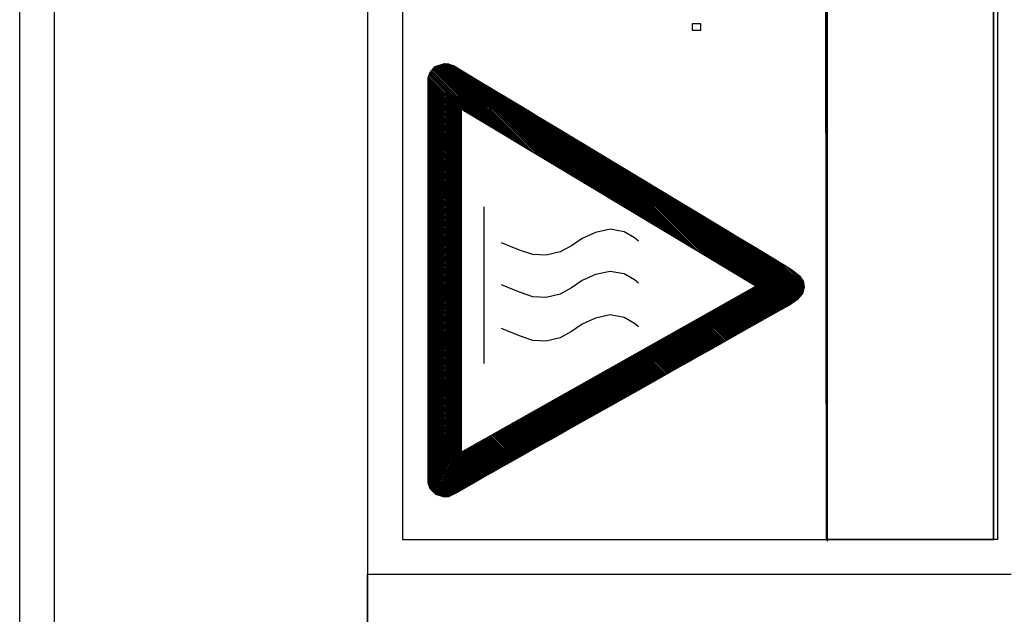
# Model space of a CAD drawing. Extents: x -841 to -216, y -127 to 601.
# Tile 80 of 201: x -440 to -411, y 160 to 177. Entities that reach past the tile are written whole.
import ezdxf

# ---------------------------------------------------------------- set-up
doc = ezdxf.new("R2010")
doc.units = 0
doc.header["$LTSCALE"] = 23.1
doc.layers.add('HEATSINK_AM_0', color=7, linetype='CONTINUOUS')

msp = doc.modelspace()

# ---------------------------------------------------------------- linework, layer by layer
at = {"layer": 'HEATSINK_AM_0', "color": 7}
for p, q in [((-438.758, 111.899), (-438.758, 342.899)), ((-429.758, 342.899), (-429.758, 111.899)), ((-439.758, 112.899), (-439.758, 341.899)), ((-428.754, 206.399), (-428.754, 161.901)), ((-416.564, 161.896), (-416.609, 206.405)), ((-416.564, 206.399), (-416.564, 161.896)), ((-416.544, 206.357), (-416.544, 161.853)), ((-411.754, 161.899), (-411.761, 206.399)), ((-411.761, 161.896), (-411.761, 206.399)), ((-411.649, 206.405), (-411.649, 161.895)), ((-420.182, 176.718), (-420.428, 176.718)), ((-420.428, 176.718), (-420.428, 176.537)), ((-420.182, 176.537), (-420.182, 176.718)), ((-420.428, 176.537), (-420.182, 176.537)), ((-427.962, 175.326), (-427.81, 175.498)), ((-427.812, 175.497), (-425.853, 173.538)), ((-427.81, 175.498), (-427.548, 175.58)), ((-427.779, 175.508), (-425.743, 173.472)), ((-427.745, 175.519), (-425.632, 173.405)), ((-427.712, 175.529), (-425.522, 173.339)), ((-427.678, 175.54), (-425.411, 173.273)), ((-427.644, 175.55), (-425.3, 173.206)), ((-427.611, 175.561), (-425.19, 173.14)), ((-427.577, 175.571), (-425.079, 173.073)), ((-427.548, 175.58), (-427.434, 175.566)), ((-427.541, 175.579), (-424.968, 173.007)), ((-427.49, 175.573), (-424.858, 172.941)), ((-427.44, 175.567), (-424.747, 172.874)), ((-427.434, 175.566), (-427.368, 175.539)), ((-427.368, 175.539), (-424.637, 172.808)), ((-427.368, 175.539), (-427.289, 175.525)), ((-427.314, 175.529), (-424.526, 172.741)), ((-427.289, 175.525), (-426.593, 175.105)), ((-427.229, 175.488), (-424.415, 172.675)), ((-428.011, 175.173), (-427.962, 175.326)), ((-427.991, 175.234), (-426.959, 174.202)), ((-427.981, 175.268), (-426.849, 174.136)), ((-427.97, 175.301), (-426.738, 174.07)), ((-427.956, 175.332), (-426.628, 174.003)), ((-427.936, 175.356), (-426.517, 173.937)), ((-427.915, 175.379), (-426.406, 173.87)), ((-427.894, 175.403), (-426.296, 173.804)), ((-427.874, 175.426), (-426.185, 173.737)), ((-427.853, 175.45), (-426.075, 173.671)), ((-427.832, 175.473), (-425.964, 173.605)), ((-427.118, 175.421), (-424.305, 172.608)), ((-427.006, 175.354), (-424.194, 172.542)), ((-426.895, 175.287), (-424.084, 172.476)), ((-426.784, 175.22), (-423.973, 172.409)), ((-428.011, 163.522), (-428.011, 175.173)), ((-428.011, 175.165), (-427.068, 174.222)), ((-428.011, 175.121), (-427.068, 174.178)), ((-428.011, 175.077), (-427.068, 174.134)), ((-428.011, 175.033), (-427.068, 174.09)), ((-428.011, 174.989), (-427.068, 174.045)), ((-428.011, 174.944), (-427.068, 174.001)), ((-428.002, 175.201), (-427.068, 174.266)), ((-426.672, 175.153), (-423.862, 172.343)), ((-426.593, 175.105), (-425.151, 174.236)), ((-426.561, 175.086), (-423.752, 172.276)), ((-426.45, 175.019), (-423.641, 172.21)), ((-426.338, 174.951), (-423.531, 172.144)), ((-428.011, 174.9), (-427.068, 173.957)), ((-428.011, 174.856), (-427.068, 173.913)), ((-428.011, 174.812), (-427.068, 173.869)), ((-428.011, 174.768), (-427.068, 173.824)), ((-428.011, 174.723), (-427.068, 173.78)), ((-428.011, 174.679), (-427.068, 173.736)), ((-426.227, 174.884), (-423.42, 172.077)), ((-426.116, 174.817), (-423.309, 172.011)), ((-426.004, 174.75), (-423.199, 171.944)), ((-425.893, 174.683), (-423.088, 171.878)), ((-428.011, 174.635), (-427.068, 173.692)), ((-428.011, 174.591), (-427.068, 173.648)), ((-428.011, 174.547), (-427.068, 173.603)), ((-428.011, 174.502), (-427.068, 173.559)), ((-428.011, 174.458), (-427.068, 173.515)), ((-428.011, 174.414), (-427.068, 173.471)), ((-428.011, 174.37), (-427.068, 173.427)), ((-425.782, 174.616), (-422.978, 171.811)), ((-425.67, 174.549), (-422.867, 171.745)), ((-425.559, 174.482), (-422.756, 171.679)), ((-425.448, 174.414), (-422.646, 171.612)), ((-428.011, 174.326), (-427.068, 173.382)), ((-428.011, 174.281), (-427.068, 173.338)), ((-428.011, 174.237), (-427.068, 173.294)), ((-428.011, 174.193), (-427.068, 173.25)), ((-428.011, 174.149), (-427.068, 173.206)), ((-428.011, 174.105), (-427.068, 173.161)), ((-418.597, 169.181), (-427.068, 174.267)), ((-427.068, 174.267), (-427.068, 164.41)), ((-425.337, 174.347), (-422.535, 171.546)), ((-425.225, 174.28), (-422.424, 171.479)), ((-425.151, 174.236), (-424.861, 174.06)), ((-425.114, 174.213), (-422.314, 171.413)), ((-425.003, 174.146), (-422.203, 171.347)), ((-424.891, 174.079), (-422.093, 171.28)), ((-428.011, 174.06), (-427.068, 173.117)), ((-428.011, 174.016), (-427.068, 173.073)), ((-428.011, 173.972), (-427.068, 173.029)), ((-428.011, 173.928), (-427.068, 172.985)), ((-428.011, 173.884), (-427.068, 172.94)), ((-428.011, 173.839), (-427.068, 172.896)), ((-428.011, 173.795), (-427.068, 172.852)), ((-424.861, 174.06), (-424.251, 173.693)), ((-424.78, 174.012), (-421.982, 171.214)), ((-424.669, 173.945), (-421.871, 171.147)), ((-424.557, 173.877), (-421.761, 171.081)), ((-424.446, 173.81), (-421.65, 171.015)), ((-428.011, 173.751), (-427.068, 172.808)), ((-428.011, 173.707), (-427.068, 172.764)), ((-428.011, 173.663), (-427.068, 172.719)), ((-428.011, 173.619), (-427.068, 172.675)), ((-428.011, 173.574), (-427.068, 172.631)), ((-428.011, 173.53), (-427.068, 172.587)), ((-424.335, 173.743), (-421.54, 170.948)), ((-424.251, 173.693), (-420.725, 171.567)), ((-424.223, 173.676), (-421.429, 170.882)), ((-424.112, 173.609), (-421.318, 170.815)), ((-424.001, 173.542), (-421.208, 170.749)), ((-428.011, 173.486), (-427.068, 172.543)), ((-428.011, 173.442), (-427.068, 172.499)), ((-428.011, 173.398), (-427.068, 172.454)), ((-428.011, 173.353), (-427.068, 172.41)), ((-428.011, 173.309), (-427.068, 172.366)), ((-428.011, 173.265), (-427.068, 172.322)), ((-423.889, 173.475), (-421.097, 170.682)), ((-423.778, 173.408), (-420.987, 170.616)), ((-423.667, 173.34), (-420.876, 170.55)), ((-423.556, 173.273), (-420.765, 170.483)), ((-428.011, 173.221), (-427.068, 172.278)), ((-428.011, 173.177), (-427.068, 172.233)), ((-428.011, 173.132), (-427.068, 172.189)), ((-428.011, 173.088), (-427.068, 172.145)), ((-428.011, 173.044), (-427.068, 172.101)), ((-428.011, 173), (-427.068, 172.057)), ((-428.011, 172.956), (-427.068, 172.012)), ((-423.444, 173.206), (-420.655, 170.417)), ((-423.333, 173.139), (-420.544, 170.35)), ((-423.222, 173.072), (-420.434, 170.284)), ((-423.11, 173.005), (-420.323, 170.218)), ((-428.011, 172.911), (-427.068, 171.968)), ((-428.011, 172.867), (-427.068, 171.924)), ((-428.011, 172.823), (-427.068, 171.88)), ((-428.011, 172.779), (-427.068, 171.836)), ((-428.011, 172.735), (-427.068, 171.791)), ((-428.011, 172.69), (-427.068, 171.747)), ((-422.999, 172.938), (-420.212, 170.151)), ((-422.888, 172.871), (-420.102, 170.085)), ((-422.776, 172.804), (-419.991, 170.018)), ((-422.665, 172.736), (-419.88, 169.952)), ((-422.554, 172.669), (-419.77, 169.885)), ((-428.011, 172.646), (-427.068, 171.703)), ((-428.011, 172.602), (-427.068, 171.659)), ((-428.011, 172.558), (-427.068, 171.615)), ((-428.011, 172.514), (-427.068, 171.57)), ((-428.011, 172.469), (-427.068, 171.526)), ((-428.011, 172.425), (-427.068, 171.482)), ((-428.011, 172.381), (-427.068, 171.438)), ((-422.442, 172.602), (-419.659, 169.819)), ((-422.331, 172.535), (-419.549, 169.753)), ((-422.22, 172.468), (-419.438, 169.686)), ((-422.109, 172.401), (-419.327, 169.62)), ((-428.011, 172.337), (-427.068, 171.394)), ((-428.011, 172.293), (-427.068, 171.349)), ((-428.011, 172.248), (-427.068, 171.305)), ((-428.011, 172.204), (-427.068, 171.261)), ((-428.011, 172.16), (-427.068, 171.217)), ((-428.011, 172.116), (-427.068, 171.173)), ((-421.997, 172.334), (-419.217, 169.553)), ((-421.886, 172.267), (-419.106, 169.487)), ((-421.775, 172.2), (-418.996, 169.421)), ((-421.663, 172.132), (-418.885, 169.354)), ((-428.011, 172.072), (-427.068, 171.129)), ((-428.011, 172.028), (-427.068, 171.084)), ((-428.011, 171.983), (-427.068, 171.04)), ((-428.011, 171.939), (-427.068, 170.996)), ((-428.011, 171.895), (-427.068, 170.952)), ((-428.011, 171.851), (-427.068, 170.908)), ((-421.552, 172.065), (-418.774, 169.288)), ((-421.441, 171.998), (-418.664, 169.221)), ((-421.329, 171.931), (-417.891, 168.493)), ((-421.218, 171.864), (-417.863, 168.509)), ((-428.011, 171.807), (-427.068, 170.863)), ((-428.011, 171.762), (-427.068, 170.819)), ((-428.011, 171.718), (-427.068, 170.775)), ((-428.011, 171.674), (-427.068, 170.731)), ((-428.011, 171.63), (-427.068, 170.687)), ((-428.011, 171.586), (-427.068, 170.642)), ((-428.011, 171.541), (-427.068, 170.598)), ((-421.107, 171.797), (-417.834, 168.525)), ((-420.996, 171.73), (-417.806, 168.54)), ((-420.884, 171.663), (-417.778, 168.556)), ((-420.773, 171.596), (-417.75, 168.572)), ((-420.725, 171.567), (-419.403, 170.77)), ((-420.662, 171.529), (-417.721, 168.588)), ((-428.011, 171.497), (-427.068, 170.554)), ((-428.011, 171.453), (-427.068, 170.51)), ((-428.011, 171.409), (-427.068, 170.466)), ((-428.011, 171.365), (-427.068, 170.421)), ((-428.011, 171.32), (-427.068, 170.377)), ((-428.011, 171.276), (-427.068, 170.333)), ((-426.416, 171.461), (-426.416, 166.954)), ((-420.55, 171.461), (-417.693, 168.604)), ((-420.439, 171.394), (-417.665, 168.62)), ((-420.328, 171.327), (-417.636, 168.636)), ((-420.217, 171.26), (-417.61, 168.653)), ((-428.011, 171.232), (-427.068, 170.289)), ((-428.011, 171.188), (-427.068, 170.245)), ((-428.011, 171.144), (-427.068, 170.2)), ((-428.011, 171.099), (-427.068, 170.156)), ((-428.011, 171.055), (-427.068, 170.112)), ((-428.011, 171.011), (-427.068, 170.068)), ((-428.011, 170.967), (-427.068, 170.024)), ((-420.105, 171.193), (-417.583, 168.671)), ((-419.994, 171.126), (-417.557, 168.689)), ((-419.883, 171.059), (-417.531, 168.707)), ((-419.771, 170.992), (-417.504, 168.725)), ((-428.011, 170.923), (-427.068, 169.979)), ((-428.011, 170.878), (-427.068, 169.935)), ((-428.011, 170.834), (-427.068, 169.891)), ((-428.011, 170.79), (-427.068, 169.847)), ((-428.011, 170.746), (-427.068, 169.803)), ((-428.011, 170.702), (-427.068, 169.758)), ((-423.204, 170.722), (-423.587, 170.552)), ((-422.783, 170.815), (-423.204, 170.722)), ((-422.382, 170.746), (-422.783, 170.815)), ((-422.086, 170.571), (-422.382, 170.746)), ((-419.66, 170.925), (-417.478, 168.743)), ((-419.549, 170.858), (-417.452, 168.76)), ((-419.438, 170.791), (-417.425, 168.778)), ((-419.403, 170.77), (-419.186, 170.639)), ((-419.326, 170.724), (-417.399, 168.797)), ((-428.011, 170.657), (-427.068, 169.714)), ((-428.011, 170.613), (-427.068, 169.67)), ((-428.011, 170.569), (-427.068, 169.626)), ((-428.011, 170.525), (-427.068, 169.582)), ((-428.011, 170.481), (-427.068, 169.538)), ((-428.011, 170.437), (-427.068, 169.493)), ((-428.011, 170.392), (-427.068, 169.449)), ((-425.746, 170.359), (-425.903, 170.429)), ((-423.587, 170.552), (-423.894, 170.343)), ((-421.971, 170.472), (-422.086, 170.571)), ((-419.215, 170.657), (-417.379, 168.82)), ((-419.186, 170.639), (-418.658, 170.321)), ((-419.104, 170.59), (-417.358, 168.844)), ((-418.993, 170.523), (-417.338, 168.868)), ((-418.882, 170.456), (-417.318, 168.892)), ((-428.011, 170.348), (-427.068, 169.405)), ((-428.011, 170.304), (-427.068, 169.361)), ((-428.011, 170.26), (-427.068, 169.317)), ((-428.011, 170.216), (-427.068, 169.272)), ((-428.011, 170.171), (-427.068, 169.228)), ((-428.011, 170.127), (-427.068, 169.184)), ((-425.39, 170.213), (-425.746, 170.359)), ((-425.005, 170.086), (-425.39, 170.213)), ((-424.22, 170.162), (-424.622, 170.067)), ((-423.894, 170.343), (-424.22, 170.162)), ((-418.77, 170.389), (-417.297, 168.915)), ((-418.659, 170.322), (-417.277, 168.939)), ((-418.658, 170.321), (-417.847, 169.833)), ((-418.548, 170.255), (-417.258, 168.964)), ((-418.437, 170.188), (-417.249, 169)), ((-418.326, 170.121), (-417.241, 169.035)), ((-428.011, 170.083), (-427.068, 169.14)), ((-428.011, 170.039), (-427.068, 169.096)), ((-428.011, 169.995), (-427.068, 169.051)), ((-428.011, 169.95), (-427.068, 169.007)), ((-428.011, 169.906), (-427.068, 168.963)), ((-428.011, 169.862), (-427.068, 168.919)), ((-424.622, 170.067), (-425.005, 170.086)), ((-418.215, 170.054), (-417.232, 169.071)), ((-418.105, 169.988), (-417.223, 169.107)), ((-417.994, 169.921), (-417.215, 169.142)), ((-417.883, 169.855), (-417.214, 169.186)), ((-417.847, 169.833), (-417.534, 169.633)), ((-428.011, 169.818), (-427.068, 168.875)), ((-428.011, 169.774), (-427.068, 168.83)), ((-428.011, 169.729), (-427.068, 168.786)), ((-428.011, 169.685), (-427.068, 168.742)), ((-428.011, 169.641), (-427.068, 168.698)), ((-428.011, 169.597), (-427.068, 168.654)), ((-428.011, 169.553), (-427.068, 168.609)), ((-422.783, 169.605), (-423.204, 169.512)), ((-422.382, 169.535), (-422.783, 169.605)), ((-417.765, 169.781), (-417.223, 169.239)), ((-417.642, 169.702), (-417.232, 169.292)), ((-417.534, 169.633), (-417.338, 169.475)), ((-417.507, 169.611), (-417.269, 169.373)), ((-428.011, 169.508), (-427.068, 168.565)), ((-428.011, 169.464), (-427.068, 168.521)), ((-428.011, 169.42), (-427.068, 168.477)), ((-428.011, 169.376), (-427.068, 168.433)), ((-428.011, 169.332), (-427.068, 168.388)), ((-428.011, 169.287), (-427.068, 168.344)), ((-423.587, 169.341), (-423.894, 169.133)), ((-423.204, 169.512), (-423.587, 169.341)), ((-422.086, 169.36), (-422.382, 169.535)), ((-421.971, 169.262), (-422.086, 169.36)), ((-417.338, 169.475), (-417.238, 169.328)), ((-417.238, 169.328), (-417.21, 169.163)), ((-428.011, 169.243), (-427.068, 168.3)), ((-428.011, 169.199), (-427.068, 168.256)), ((-428.011, 169.155), (-427.068, 168.212)), ((-428.011, 169.111), (-427.068, 168.167)), ((-428.011, 169.067), (-427.068, 168.123)), ((-428.011, 169.022), (-427.068, 168.079)), ((-428.011, 168.978), (-427.068, 168.035)), ((-427.068, 164.41), (-418.597, 169.181)), ((-425.746, 169.149), (-425.903, 169.219)), ((-425.39, 169.003), (-425.746, 169.149)), ((-425.005, 168.876), (-425.39, 169.003)), ((-423.894, 169.133), (-424.22, 168.952)), ((-418.953, 168.981), (-418.257, 168.284)), ((-418.925, 168.997), (-418.229, 168.3)), ((-418.897, 169.012), (-418.201, 168.317)), ((-418.869, 169.028), (-418.173, 168.333)), ((-418.84, 169.044), (-418.145, 168.349)), ((-418.812, 169.06), (-418.117, 168.365)), ((-418.784, 169.076), (-418.088, 168.381)), ((-418.756, 169.092), (-418.06, 168.397)), ((-418.727, 169.108), (-418.032, 168.413)), ((-418.699, 169.124), (-418.004, 168.429)), ((-418.671, 169.14), (-417.976, 168.445)), ((-418.642, 169.156), (-417.948, 168.461)), ((-418.614, 169.172), (-417.919, 168.477)), ((-417.21, 169.163), (-417.259, 168.96)), ((-428.011, 168.934), (-427.068, 167.991)), ((-428.011, 168.89), (-427.068, 167.947)), ((-428.011, 168.846), (-427.068, 167.902)), ((-428.011, 168.801), (-427.068, 167.858)), ((-428.011, 168.757), (-427.068, 167.814)), ((-428.011, 168.713), (-427.068, 167.77)), ((-424.622, 168.857), (-425.005, 168.876)), ((-424.22, 168.952), (-424.622, 168.857)), ((-419.434, 168.71), (-418.738, 168.013)), ((-419.406, 168.726), (-418.709, 168.029)), ((-419.377, 168.742), (-418.681, 168.045)), ((-419.349, 168.758), (-418.653, 168.061)), ((-419.321, 168.774), (-418.624, 168.077)), ((-419.293, 168.79), (-418.596, 168.093)), ((-419.264, 168.805), (-418.568, 168.109)), ((-419.236, 168.821), (-418.54, 168.125)), ((-419.208, 168.837), (-418.511, 168.141)), ((-419.18, 168.853), (-418.483, 168.157)), ((-419.151, 168.869), (-418.455, 168.173)), ((-419.123, 168.885), (-418.426, 168.188)), ((-419.095, 168.901), (-418.398, 168.204)), ((-419.066, 168.917), (-418.37, 168.22)), ((-419.038, 168.933), (-418.342, 168.236)), ((-419.01, 168.949), (-418.313, 168.252)), ((-418.982, 168.965), (-418.285, 168.268)), ((-417.401, 168.795), (-417.632, 168.638)), ((-417.259, 168.96), (-417.401, 168.795)), ((-428.011, 168.669), (-427.068, 167.726)), ((-428.011, 168.625), (-427.068, 167.681)), ((-428.011, 168.58), (-427.068, 167.637)), ((-428.011, 168.536), (-427.068, 167.593)), ((-428.011, 168.492), (-427.068, 167.549)), ((-428.011, 168.448), (-427.068, 167.505)), ((-419.943, 168.423), (-419.246, 167.727)), ((-419.915, 168.439), (-419.218, 167.743)), ((-419.886, 168.455), (-419.19, 167.759)), ((-419.858, 168.471), (-419.162, 167.775)), ((-419.83, 168.487), (-419.133, 167.791)), ((-419.801, 168.503), (-419.105, 167.806)), ((-419.773, 168.519), (-419.077, 167.822)), ((-419.745, 168.535), (-419.049, 167.838)), ((-419.717, 168.551), (-419.02, 167.854)), ((-419.688, 168.567), (-418.992, 167.87)), ((-419.66, 168.582), (-418.964, 167.886)), ((-419.632, 168.598), (-418.935, 167.902)), ((-419.604, 168.614), (-418.907, 167.918)), ((-419.575, 168.63), (-418.879, 167.934)), ((-419.547, 168.646), (-418.851, 167.95)), ((-419.519, 168.662), (-418.822, 167.966)), ((-419.491, 168.678), (-418.794, 167.982)), ((-419.462, 168.694), (-418.766, 167.997)), ((-417.946, 168.462), (-418.338, 168.238)), ((-417.632, 168.638), (-417.946, 168.462)), ((-428.011, 168.404), (-427.068, 167.46)), ((-428.011, 168.359), (-427.068, 167.416)), ((-428.011, 168.315), (-427.068, 167.372)), ((-428.011, 168.271), (-427.068, 167.328)), ((-428.011, 168.227), (-427.068, 167.284)), ((-428.011, 168.183), (-427.068, 167.239)), ((-428.011, 168.138), (-427.068, 167.195)), ((-423.204, 168.258), (-423.587, 168.088)), ((-422.783, 168.352), (-423.204, 168.258)), ((-422.382, 168.282), (-422.783, 168.352)), ((-422.086, 168.107), (-422.382, 168.282)), ((-420.452, 168.137), (-419.755, 167.44)), ((-420.423, 168.153), (-419.727, 167.456)), ((-420.395, 168.168), (-419.699, 167.472)), ((-420.367, 168.184), (-419.67, 167.488)), ((-420.339, 168.2), (-419.642, 167.504)), ((-420.31, 168.216), (-419.614, 167.52)), ((-420.282, 168.232), (-419.586, 167.536)), ((-420.254, 168.248), (-419.557, 167.552)), ((-420.226, 168.264), (-419.529, 167.568)), ((-420.197, 168.28), (-419.501, 167.584)), ((-420.169, 168.296), (-419.473, 167.599)), ((-420.141, 168.312), (-419.444, 167.615)), ((-420.112, 168.328), (-419.416, 167.631)), ((-420.084, 168.344), (-419.388, 167.647)), ((-420.056, 168.36), (-419.359, 167.663)), ((-420.028, 168.375), (-419.331, 167.679)), ((-419.999, 168.391), (-419.303, 167.695)), ((-419.971, 168.407), (-419.275, 167.711)), ((-418.338, 168.238), (-418.951, 167.893)), ((-428.011, 168.094), (-427.068, 167.151)), ((-428.011, 168.05), (-427.068, 167.107)), ((-428.011, 168.006), (-427.068, 167.063)), ((-428.011, 167.962), (-427.068, 167.018)), ((-428.011, 167.917), (-427.068, 166.974)), ((-428.011, 167.873), (-427.068, 166.93)), ((-425.746, 167.896), (-425.903, 167.966)), ((-425.39, 167.75), (-425.746, 167.896)), ((-423.894, 167.88), (-424.22, 167.699)), ((-423.587, 168.088), (-423.894, 167.88)), ((-421.971, 168.009), (-422.086, 168.107)), ((-420.961, 167.85), (-420.264, 167.154)), ((-420.932, 167.866), (-420.236, 167.169)), ((-420.904, 167.882), (-420.208, 167.185)), ((-420.876, 167.898), (-420.179, 167.201)), ((-420.847, 167.914), (-420.151, 167.217)), ((-420.819, 167.93), (-420.123, 167.233)), ((-420.791, 167.945), (-420.095, 167.249)), ((-420.763, 167.961), (-420.066, 167.265)), ((-420.734, 167.977), (-420.038, 167.281)), ((-420.706, 167.993), (-420.01, 167.297)), ((-420.678, 168.009), (-419.981, 167.313)), ((-420.65, 168.025), (-419.953, 167.329)), ((-420.621, 168.041), (-419.925, 167.345)), ((-420.593, 168.057), (-419.897, 167.361)), ((-420.565, 168.073), (-419.868, 167.377)), ((-420.536, 168.089), (-419.84, 167.392)), ((-420.508, 168.105), (-419.812, 167.408)), ((-420.48, 168.121), (-419.784, 167.424)), ((-418.951, 167.893), (-419.894, 167.362)), ((-428.011, 167.829), (-427.068, 166.886)), ((-428.011, 167.785), (-427.068, 166.842)), ((-428.011, 167.741), (-427.068, 166.797)), ((-428.011, 167.696), (-427.068, 166.753)), ((-428.011, 167.652), (-427.068, 166.709)), ((-428.011, 167.608), (-427.068, 166.665)), ((-428.011, 167.564), (-427.068, 166.621)), ((-425.005, 167.622), (-425.39, 167.75)), ((-424.622, 167.603), (-425.005, 167.622)), ((-424.22, 167.699), (-424.622, 167.603)), ((-421.469, 167.563), (-420.773, 166.867)), ((-421.441, 167.579), (-420.745, 166.883)), ((-421.413, 167.595), (-420.716, 166.899)), ((-421.385, 167.611), (-420.688, 166.915)), ((-421.356, 167.627), (-420.66, 166.931)), ((-421.328, 167.643), (-420.632, 166.947)), ((-421.3, 167.659), (-420.603, 166.962)), ((-421.272, 167.675), (-420.575, 166.978)), ((-421.243, 167.691), (-420.547, 166.994)), ((-421.215, 167.707), (-420.519, 167.01)), ((-421.187, 167.723), (-420.49, 167.026)), ((-421.158, 167.738), (-420.462, 167.042)), ((-421.13, 167.754), (-420.434, 167.058)), ((-421.102, 167.77), (-420.405, 167.074)), ((-421.074, 167.786), (-420.377, 167.09)), ((-421.045, 167.802), (-420.349, 167.106)), ((-421.017, 167.818), (-420.321, 167.122)), ((-420.989, 167.834), (-420.292, 167.138)), ((-428.011, 167.52), (-427.068, 166.577)), ((-428.011, 167.476), (-427.068, 166.532)), ((-428.011, 167.431), (-427.068, 166.488)), ((-428.011, 167.387), (-427.068, 166.444)), ((-428.011, 167.343), (-427.068, 166.4)), ((-428.011, 167.299), (-427.068, 166.356)), ((-421.95, 167.293), (-421.254, 166.596)), ((-421.922, 167.309), (-421.225, 166.612)), ((-421.893, 167.324), (-421.197, 166.628)), ((-421.865, 167.34), (-421.169, 166.644)), ((-421.837, 167.356), (-421.14, 166.66)), ((-421.809, 167.372), (-421.112, 166.676)), ((-421.78, 167.388), (-421.084, 166.692)), ((-421.752, 167.404), (-421.056, 166.708)), ((-421.724, 167.42), (-421.027, 166.724)), ((-421.696, 167.436), (-420.999, 166.74)), ((-421.667, 167.452), (-420.971, 166.755)), ((-421.639, 167.468), (-420.943, 166.771)), ((-421.611, 167.484), (-420.914, 166.787)), ((-421.582, 167.5), (-420.886, 166.803)), ((-421.554, 167.516), (-420.858, 166.819)), ((-421.526, 167.531), (-420.83, 166.835)), ((-421.498, 167.547), (-420.801, 166.851)), ((-419.894, 167.362), (-420.178, 167.202)), ((-428.011, 167.255), (-427.068, 166.311)), ((-428.011, 167.21), (-427.068, 166.267)), ((-428.011, 167.166), (-427.068, 166.223)), ((-428.011, 167.122), (-427.068, 166.179)), ((-428.011, 167.078), (-427.068, 166.135)), ((-428.011, 167.034), (-427.068, 166.09)), ((-422.459, 167.006), (-421.762, 166.31)), ((-422.431, 167.022), (-421.734, 166.325)), ((-422.402, 167.038), (-421.706, 166.341)), ((-422.374, 167.054), (-421.678, 166.357)), ((-422.346, 167.07), (-421.649, 166.373)), ((-422.317, 167.086), (-421.621, 166.389)), ((-422.289, 167.101), (-421.593, 166.405)), ((-422.261, 167.117), (-421.565, 166.421)), ((-422.233, 167.133), (-421.536, 166.437)), ((-422.204, 167.149), (-421.508, 166.453)), ((-422.176, 167.165), (-421.48, 166.469)), ((-422.148, 167.181), (-421.451, 166.485)), ((-422.12, 167.197), (-421.423, 166.501)), ((-422.091, 167.213), (-421.395, 166.517)), ((-422.063, 167.229), (-421.367, 166.532)), ((-422.035, 167.245), (-421.338, 166.548)), ((-422.007, 167.261), (-421.31, 166.564)), ((-421.978, 167.277), (-421.282, 166.58)), ((-420.476, 167.034), (-420.787, 166.859)), ((-420.178, 167.202), (-420.476, 167.034)), ((-428.011, 166.989), (-427.068, 166.046)), ((-428.011, 166.945), (-427.068, 166.002)), ((-428.011, 166.901), (-427.068, 165.958)), ((-428.011, 166.857), (-427.068, 165.914)), ((-428.011, 166.813), (-427.068, 165.869)), ((-428.011, 166.768), (-427.068, 165.825)), ((-428.011, 166.724), (-427.068, 165.781)), ((-422.968, 166.719), (-422.271, 166.023)), ((-422.939, 166.735), (-422.243, 166.039)), ((-422.911, 166.751), (-422.215, 166.055)), ((-422.883, 166.767), (-422.186, 166.071)), ((-422.855, 166.783), (-422.158, 166.087)), ((-422.826, 166.799), (-422.13, 166.102)), ((-422.798, 166.815), (-422.102, 166.118)), ((-422.77, 166.831), (-422.073, 166.134)), ((-422.742, 166.847), (-422.045, 166.15)), ((-422.713, 166.863), (-422.017, 166.166)), ((-422.685, 166.879), (-421.989, 166.182)), ((-422.657, 166.894), (-421.96, 166.198)), ((-422.628, 166.91), (-421.932, 166.214)), ((-422.6, 166.926), (-421.904, 166.23)), ((-422.572, 166.942), (-421.875, 166.246)), ((-422.544, 166.958), (-421.847, 166.262)), ((-422.515, 166.974), (-421.819, 166.278)), ((-422.487, 166.99), (-421.791, 166.294)), ((-420.787, 166.859), (-421.44, 166.491)), ((-428.011, 166.68), (-427.068, 165.737)), ((-428.011, 166.636), (-427.068, 165.693)), ((-428.011, 166.592), (-427.068, 165.648)), ((-428.011, 166.547), (-427.068, 165.604)), ((-428.011, 166.503), (-427.068, 165.56)), ((-428.011, 166.459), (-427.068, 165.516)), ((-423.477, 166.433), (-422.78, 165.736)), ((-423.448, 166.449), (-422.752, 165.752)), ((-423.42, 166.465), (-422.724, 165.768)), ((-423.392, 166.48), (-422.695, 165.784)), ((-423.363, 166.496), (-422.667, 165.8)), ((-423.335, 166.512), (-422.639, 165.816)), ((-423.307, 166.528), (-422.61, 165.832)), ((-423.279, 166.544), (-422.582, 165.848)), ((-423.25, 166.56), (-422.554, 165.864)), ((-423.222, 166.576), (-422.526, 165.88)), ((-423.194, 166.592), (-422.497, 165.895)), ((-423.166, 166.608), (-422.469, 165.911)), ((-423.137, 166.624), (-422.441, 165.927)), ((-423.109, 166.64), (-422.413, 165.943)), ((-423.081, 166.656), (-422.384, 165.959)), ((-423.052, 166.672), (-422.356, 165.975)), ((-423.024, 166.687), (-422.328, 165.991)), ((-422.996, 166.703), (-422.299, 166.007)), ((-421.44, 166.491), (-422.805, 165.722)), ((-428.011, 166.415), (-427.068, 165.472)), ((-428.011, 166.371), (-427.068, 165.427)), ((-428.011, 166.326), (-427.068, 165.383)), ((-428.011, 166.282), (-427.068, 165.339)), ((-428.011, 166.238), (-427.068, 165.295)), ((-428.011, 166.194), (-427.068, 165.251)), ((-428.011, 166.15), (-427.068, 165.206)), ((-423.957, 166.162), (-423.261, 165.465)), ((-423.929, 166.178), (-423.232, 165.481)), ((-423.901, 166.194), (-423.204, 165.497)), ((-423.872, 166.21), (-423.176, 165.513)), ((-423.844, 166.226), (-423.148, 165.529)), ((-423.816, 166.242), (-423.119, 165.545)), ((-423.787, 166.257), (-423.091, 165.561)), ((-423.759, 166.273), (-423.063, 165.577)), ((-423.731, 166.289), (-423.034, 165.593)), ((-423.703, 166.305), (-423.006, 165.609)), ((-423.674, 166.321), (-422.978, 165.625)), ((-423.646, 166.337), (-422.95, 165.641)), ((-423.618, 166.353), (-422.921, 165.657)), ((-423.59, 166.369), (-422.893, 165.672)), ((-423.561, 166.385), (-422.865, 165.688)), ((-423.533, 166.401), (-422.837, 165.704)), ((-423.505, 166.417), (-422.808, 165.72)), ((-428.011, 166.105), (-427.068, 165.162)), ((-428.011, 166.061), (-427.068, 165.118)), ((-428.011, 166.017), (-427.068, 165.074)), ((-428.011, 165.973), (-427.068, 165.03)), ((-428.011, 165.929), (-427.068, 164.986)), ((-428.011, 165.885), (-427.068, 164.941)), ((-424.466, 165.875), (-423.769, 165.179)), ((-424.438, 165.891), (-423.741, 165.195)), ((-424.409, 165.907), (-423.713, 165.211)), ((-424.381, 165.923), (-423.685, 165.227)), ((-424.353, 165.939), (-423.656, 165.242)), ((-424.325, 165.955), (-423.628, 165.258)), ((-424.296, 165.971), (-423.6, 165.274)), ((-424.268, 165.987), (-423.572, 165.29)), ((-424.24, 166.003), (-423.543, 165.306)), ((-424.212, 166.019), (-423.515, 165.322)), ((-424.183, 166.035), (-423.487, 165.338)), ((-424.155, 166.05), (-423.458, 165.354)), ((-424.127, 166.066), (-423.43, 165.37)), ((-424.098, 166.082), (-423.402, 165.386)), ((-424.07, 166.098), (-423.374, 165.402)), ((-424.042, 166.114), (-423.345, 165.418)), ((-424.014, 166.13), (-423.317, 165.434)), ((-423.985, 166.146), (-423.289, 165.449)), ((-428.011, 165.84), (-427.068, 164.897)), ((-428.011, 165.796), (-427.068, 164.853)), ((-428.011, 165.752), (-427.068, 164.809)), ((-428.011, 165.708), (-427.068, 164.765)), ((-428.011, 165.664), (-427.068, 164.72)), ((-428.011, 165.619), (-427.068, 164.676)), ((-424.975, 165.589), (-424.278, 164.892)), ((-424.947, 165.605), (-424.25, 164.908)), ((-424.918, 165.621), (-424.222, 164.924)), ((-424.89, 165.636), (-424.193, 164.94)), ((-424.862, 165.652), (-424.165, 164.956)), ((-424.833, 165.668), (-424.137, 164.972)), ((-424.805, 165.684), (-424.109, 164.988)), ((-424.777, 165.7), (-424.08, 165.004)), ((-424.749, 165.716), (-424.052, 165.019)), ((-424.72, 165.732), (-424.024, 165.035)), ((-424.692, 165.748), (-423.996, 165.051)), ((-424.664, 165.764), (-423.967, 165.067)), ((-424.636, 165.78), (-423.939, 165.083)), ((-424.607, 165.796), (-423.911, 165.099)), ((-424.579, 165.812), (-423.882, 165.115)), ((-424.551, 165.828), (-423.854, 165.131)), ((-424.522, 165.843), (-423.826, 165.147)), ((-424.494, 165.859), (-423.798, 165.163)), ((-422.805, 165.722), (-423.816, 165.153)), ((-428.011, 165.575), (-427.068, 164.632)), ((-428.011, 165.531), (-427.068, 164.588)), ((-428.011, 165.487), (-427.068, 164.544)), ((-428.011, 165.443), (-427.068, 164.499)), ((-428.011, 165.398), (-427.068, 164.455)), ((-428.011, 165.354), (-427.068, 164.411)), ((-428.011, 165.31), (-426.398, 163.697)), ((-425.484, 165.302), (-424.787, 164.605)), ((-425.455, 165.318), (-424.759, 164.621)), ((-425.427, 165.334), (-424.73, 164.637)), ((-425.399, 165.35), (-424.702, 164.653)), ((-425.371, 165.366), (-424.674, 164.669)), ((-425.342, 165.382), (-424.646, 164.685)), ((-425.314, 165.398), (-424.617, 164.701)), ((-425.286, 165.413), (-424.589, 164.717)), ((-425.258, 165.429), (-424.561, 164.733)), ((-425.229, 165.445), (-424.533, 164.749)), ((-425.201, 165.461), (-424.504, 164.765)), ((-425.173, 165.477), (-424.476, 164.781)), ((-425.144, 165.493), (-424.448, 164.796)), ((-425.116, 165.509), (-424.42, 164.812)), ((-425.088, 165.525), (-424.391, 164.828)), ((-425.06, 165.541), (-424.363, 164.844)), ((-425.031, 165.557), (-424.335, 164.86)), ((-425.003, 165.573), (-424.306, 164.876)), ((-428.011, 165.266), (-426.426, 163.681)), ((-428.011, 165.222), (-426.454, 163.665)), ((-428.011, 165.177), (-426.483, 163.649)), ((-428.011, 165.133), (-426.511, 163.633)), ((-428.011, 165.089), (-426.539, 163.617)), ((-428.011, 165.045), (-426.567, 163.601)), ((-425.993, 165.015), (-425.296, 164.319)), ((-425.964, 165.031), (-425.267, 164.334)), ((-425.936, 165.047), (-425.239, 164.35)), ((-425.908, 165.063), (-425.211, 164.366)), ((-425.879, 165.079), (-425.183, 164.382)), ((-425.851, 165.095), (-425.154, 164.398)), ((-425.823, 165.111), (-425.126, 164.414)), ((-425.795, 165.127), (-425.098, 164.43)), ((-425.766, 165.143), (-425.07, 164.446)), ((-425.738, 165.159), (-425.041, 164.462)), ((-425.71, 165.175), (-425.013, 164.478)), ((-425.682, 165.191), (-424.985, 164.494)), ((-425.653, 165.206), (-424.957, 164.51)), ((-425.625, 165.222), (-424.928, 164.526)), ((-425.597, 165.238), (-424.9, 164.542)), ((-425.568, 165.254), (-424.872, 164.558)), ((-425.54, 165.27), (-424.843, 164.573)), ((-425.512, 165.286), (-424.815, 164.589)), ((-423.816, 165.153), (-424.139, 164.97)), ((-428.011, 165.001), (-426.596, 163.585)), ((-428.011, 164.956), (-426.624, 163.569)), ((-428.011, 164.912), (-426.652, 163.553)), ((-428.011, 164.868), (-426.68, 163.537)), ((-428.011, 164.824), (-426.708, 163.521)), ((-428.011, 164.78), (-426.736, 163.505)), ((-428.011, 164.735), (-426.764, 163.488)), ((-426.473, 164.745), (-425.776, 164.048)), ((-426.445, 164.761), (-425.748, 164.064)), ((-426.417, 164.776), (-425.72, 164.08)), ((-426.388, 164.792), (-425.691, 164.096)), ((-426.36, 164.808), (-425.663, 164.111)), ((-426.332, 164.824), (-425.635, 164.127)), ((-426.303, 164.84), (-425.607, 164.143)), ((-426.275, 164.856), (-425.578, 164.159)), ((-426.247, 164.872), (-425.55, 164.175)), ((-426.219, 164.888), (-425.522, 164.191)), ((-426.19, 164.904), (-425.494, 164.207)), ((-426.162, 164.92), (-425.465, 164.223)), ((-426.134, 164.936), (-425.437, 164.239)), ((-426.106, 164.952), (-425.409, 164.255)), ((-426.077, 164.968), (-425.381, 164.271)), ((-426.049, 164.984), (-425.352, 164.287)), ((-426.021, 164.999), (-425.324, 164.303)), ((-424.452, 164.794), (-424.753, 164.624)), ((-424.139, 164.97), (-424.452, 164.794)), ((-428.011, 164.691), (-426.792, 163.472)), ((-428.011, 164.647), (-426.82, 163.456)), ((-428.011, 164.603), (-426.847, 163.44)), ((-428.011, 164.559), (-426.875, 163.423)), ((-428.011, 164.515), (-426.903, 163.407)), ((-428.011, 164.47), (-426.931, 163.391)), ((-426.982, 164.458), (-426.285, 163.761)), ((-426.954, 164.474), (-426.257, 163.777)), ((-426.925, 164.49), (-426.228, 163.793)), ((-426.897, 164.506), (-426.2, 163.809)), ((-426.869, 164.522), (-426.172, 163.825)), ((-426.841, 164.538), (-426.144, 163.841)), ((-426.812, 164.554), (-426.115, 163.857)), ((-426.784, 164.569), (-426.087, 163.872)), ((-426.756, 164.585), (-426.059, 163.888)), ((-426.728, 164.601), (-426.031, 163.904)), ((-426.699, 164.617), (-426.002, 163.92)), ((-426.671, 164.633), (-425.974, 163.936)), ((-426.643, 164.649), (-425.946, 163.952)), ((-426.614, 164.665), (-425.917, 163.968)), ((-426.586, 164.681), (-425.889, 163.984)), ((-426.558, 164.697), (-425.861, 164)), ((-426.53, 164.713), (-425.833, 164.016)), ((-426.501, 164.729), (-425.804, 164.032)), ((-424.753, 164.624), (-425.56, 164.17)), ((-428.011, 164.426), (-426.959, 163.375)), ((-428.011, 164.382), (-426.987, 163.358)), ((-428.011, 164.338), (-427.015, 163.342)), ((-428.011, 164.294), (-427.043, 163.326)), ((-428.011, 164.249), (-427.071, 163.31)), ((-428.011, 164.205), (-427.099, 163.293)), ((-427.067, 164.41), (-426.37, 163.713)), ((-427.038, 164.426), (-426.341, 163.729)), ((-427.01, 164.442), (-426.313, 163.745)), ((-425.56, 164.17), (-425.79, 164.04)), ((-428.011, 164.161), (-427.127, 163.277)), ((-428.011, 164.117), (-427.155, 163.261)), ((-428.011, 164.073), (-427.183, 163.245)), ((-428.011, 164.028), (-427.212, 163.229)), ((-428.011, 163.984), (-427.242, 163.215)), ((-428.011, 163.94), (-427.272, 163.201)), ((-428.011, 163.896), (-427.302, 163.187)), ((-425.79, 164.04), (-426.179, 163.82)), ((-428.011, 163.852), (-427.333, 163.173)), ((-428.011, 163.807), (-427.363, 163.159)), ((-428.011, 163.763), (-427.393, 163.145)), ((-428.011, 163.719), (-427.423, 163.131)), ((-428.011, 163.675), (-427.459, 163.124)), ((-428.011, 163.631), (-427.5, 163.12)), ((-426.334, 163.733), (-426.642, 163.559)), ((-426.179, 163.82), (-426.334, 163.733)), ((-428.011, 163.586), (-427.54, 163.116)), ((-428.011, 163.542), (-427.599, 163.13)), ((-427.955, 163.355), (-428.011, 163.522)), ((-427.999, 163.486), (-427.662, 163.149)), ((-427.977, 163.42), (-427.725, 163.168)), ((-427.797, 163.19), (-427.955, 163.355)), ((-427.942, 163.341), (-427.788, 163.187)), ((-426.642, 163.559), (-427.199, 163.235)), ((-427.548, 163.115), (-427.797, 163.19)), ((-427.435, 163.126), (-427.548, 163.115)), ((-427.199, 163.235), (-427.435, 163.126)), ((-428.754, 161.901), (-411.754, 161.899)), ((-416.564, 161.896), (-411.761, 161.896)), ((-411.649, 161.895), (-416.564, 161.896)), ((-429.758, 160.899), (-411.258, 160.899)), ((-429.758, 154.154), (-429.758, 160.899))]:
    msp.add_line(p, q, dxfattribs=at)

doc.saveas('drawing.dxf')
